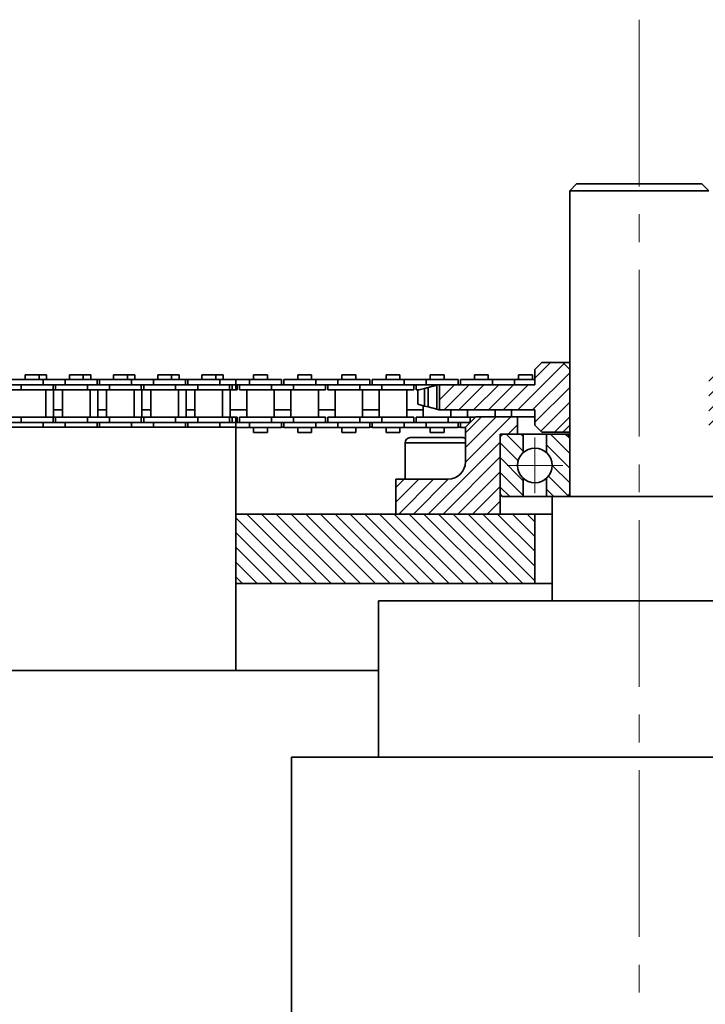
# Model space of a CAD drawing. Header units: millimetres. Extents: x -14862 to 14862, y -10512 to 10512.
# Tile 37 of 199: x -6292 to -6095, y -342 to -59. Entities that reach past the tile are written whole.
import ezdxf

# ---------------------------------------------------------------- set-up
doc = ezdxf.new("R2010")
doc.units = ezdxf.units.MM
doc.header["$LTSCALE"] = 4
doc.linetypes.add('点画线', pattern=[18, 12, -2, 2, -2])
for name, color, linetype, lineweight in [('中心线层', 1, '点画线', 18), ('几何体', 7, 'Continuous', 35), ('剖面线层', 4, 'Continuous', 18)]:
    doc.layers.add(name, color=color, linetype=linetype, lineweight=lineweight)
pattern_1 = [(135, (0, 0), (-2.121320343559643, -2.121320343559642), [])]
pattern_2 = [(45, (0, 0), (-2.121320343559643, 2.121320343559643), [])]

msp = doc.modelspace()

# ---------------------------------------------------------------- hatches: boundary and pattern name
at = {"layer": '剖面线层'}
h = msp.add_hatch(dxfattribs=at)
h.set_pattern_fill('无图案', color=256, style=0, pattern_type=0)
h.set_pattern_definition(pattern_2)
h.paths.add_polyline_path([(-6171.313091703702, -170.8801798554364), (-6171.313091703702, -163.6665873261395), (-6165.972515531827, -163.6665873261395), (-6165.272518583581, -163.6665873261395), (-6156.098171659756, -163.6665873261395), (-6149.747654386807, -163.6665873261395), (-6143.859669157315, -163.6665873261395), (-6143.859669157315, -162.1666960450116), (-6143.859669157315, -159.2734865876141), (-6141.858860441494, -157.2733931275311), (-6135.859295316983, -157.2733931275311), (-6133.859440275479, -159.2734865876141), (-6133.859440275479, -175.2732805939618), (-6135.859295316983, -177.2733740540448), (-6141.858860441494, -177.2733740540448), (-6143.859669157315, -175.2732805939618), (-6143.859669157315, -172.8802733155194), (-6143.859669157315, -170.8801798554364), (-6150.547787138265, -170.8801798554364), (-6155.298038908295, -170.8801798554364), (-6163.247868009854, -170.8801798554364), (-6167.998119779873, -170.8801798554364)], flags=0)
h.paths.add_polyline_path([(-6093.859478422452, -175.2732805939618), (-6093.859478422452, -159.2734865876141), (-6091.859623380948, -157.2733931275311), (-6085.859104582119, -157.2733931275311), (-6083.859249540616, -159.2734865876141), (-6083.859249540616, -160.7914976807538), (-6083.859249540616, -162.1666960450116), (-6083.859249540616, -163.6665873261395), (-6079.897686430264, -163.6665873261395), (-6073.548122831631, -163.6665873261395), (-6064.372822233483, -163.6665873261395), (-6063.672825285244, -163.6665873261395), (-6056.405826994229, -163.6665873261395), (-6056.405826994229, -170.8801798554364), (-6061.64817471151, -170.8801798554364), (-6066.397472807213, -170.8801798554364), (-6074.34730190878, -170.8801798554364), (-6079.097553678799, -170.8801798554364), (-6083.859249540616, -170.8801798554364), (-6083.859249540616, -172.8802733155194), (-6083.859249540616, -175.2732805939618), (-6085.859104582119, -177.2733740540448), (-6091.859623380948, -177.2733740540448)], flags=0)
h = msp.add_hatch(dxfattribs=at)
h.set_pattern_fill('无图案', color=256, style=0, pattern_type=0)
h.set_pattern_definition(pattern_2)
edge = h.paths.add_edge_path(flags=0)
edge.add_line((-6183.859631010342, -200.8801512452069), (-6183.859631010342, -190.8801607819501))
edge.add_line((-6183.859631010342, -190.8801607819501), (-6181.196018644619, -190.8801607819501))
edge.add_line((-6181.196018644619, -190.8801607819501), (-6168.859287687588, -190.8801607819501))
edge.add_arc((-6168.859648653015, -185.8796853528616), 5.000475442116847, 270.0041359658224, 359.9931319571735)
edge.add_line((-6163.859173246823, -185.8802847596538), (-6163.85917324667, -180.3802065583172))
edge.add_line((-6163.85917324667, -180.3802065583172), (-6163.85917324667, -179.134946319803))
edge.add_line((-6163.85917324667, -179.134946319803), (-6163.85917324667, -176.0166697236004))
edge.add_line((-6163.85917324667, -176.0166697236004), (-6163.85917324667, -175.8802942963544))
edge.add_line((-6163.85917324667, -175.8802942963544), (-6162.495310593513, -174.5165400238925))
edge.add_line((-6162.495310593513, -174.5165400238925), (-6162.447559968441, -174.4687931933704))
edge.add_line((-6162.447559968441, -174.4687931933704), (-6160.995300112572, -173.0166487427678))
edge.add_line((-6160.995300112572, -173.0166487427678), (-6160.858913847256, -172.8802733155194))
edge.add_line((-6160.858913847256, -172.8802733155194), (-6155.298038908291, -172.8802733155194))
edge.add_line((-6155.298038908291, -172.8802733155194), (-6150.547787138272, -172.8802733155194))
edge.add_line((-6150.547787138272, -172.8802733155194), (-6148.858829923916, -172.8802733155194))
edge.add_line((-6148.858829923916, -172.8802733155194), (-6148.858829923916, -177.8801493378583))
edge.add_line((-6148.858829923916, -177.8801493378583), (-6152.759357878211, -177.8801493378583))
edge.add_line((-6152.759357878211, -177.8801493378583), (-6153.858944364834, -177.8801493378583))
edge.add_line((-6153.858944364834, -177.8801493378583), (-6153.858944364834, -178.924599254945))
edge.add_arc((-6152.761527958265, -178.9788639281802), 1.098757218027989, 177.1691634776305, 180.0672229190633)
edge.add_arc((-6152.76002796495, -178.9790661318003), 1.098916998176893, 89.96506274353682, 180.0597782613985)
edge.add_arc((-6152.761571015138, -178.9788632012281), 1.098714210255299, 89.95447110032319, 177.1690904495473)
edge.add_line((-6153.858944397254, -178.9245992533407), (-6153.858944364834, -178.9802126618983))
edge.add_line((-6153.858944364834, -178.9802126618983), (-6153.858944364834, -194.7802118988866))
edge.add_line((-6153.858944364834, -194.7802118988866), (-6153.858944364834, -200.8801512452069))
edge.add_line((-6153.858944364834, -200.8801512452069), (-6183.859631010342, -200.8801512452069))
edge = h.paths.add_edge_path(flags=0)
edge.add_line((-6073.85902065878, -194.7802118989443), (-6073.85902065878, -178.9802126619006))
edge.add_line((-6073.85902065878, -178.9802126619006), (-6073.85902065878, -177.8801493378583))
edge.add_line((-6073.85902065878, -177.8801493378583), (-6074.959560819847, -177.8801493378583))
edge.add_line((-6074.959560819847, -177.8801493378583), (-6078.859135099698, -177.8801493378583))
edge.add_line((-6078.859135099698, -177.8801493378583), (-6078.859135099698, -172.8802733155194))
edge.add_line((-6078.859135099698, -172.8802733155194), (-6074.34730190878, -172.8802733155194))
edge.add_line((-6074.34730190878, -172.8802733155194), (-6066.859051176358, -172.8802733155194))
edge.add_line((-6066.859051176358, -172.8802733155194), (-6066.722692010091, -173.0166649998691))
edge.add_line((-6066.722692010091, -173.0166649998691), (-6065.222860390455, -174.5168542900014))
edge.add_line((-6065.222860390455, -174.5168542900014), (-6064.372999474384, -175.366917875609))
edge.add_line((-6064.372999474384, -175.366917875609), (-6063.85974545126, -175.8802942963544))
edge.add_line((-6063.85974545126, -175.8802942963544), (-6063.85974545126, -179.1349463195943))
edge.add_line((-6063.85974545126, -179.1349463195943), (-6063.85974545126, -180.3802065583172))
edge.add_line((-6063.85974545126, -180.3802065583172), (-6063.85974545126, -185.8802847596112))
edge.add_arc((-6058.859270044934, -185.8796853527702), 5.000475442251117, 180.0068680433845, 269.9958640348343)
edge.add_line((-6058.859631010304, -190.8801607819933), (-6046.522900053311, -190.8801607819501))
edge.add_line((-6046.522900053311, -190.8801607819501), (-6043.859287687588, -190.8801607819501))
edge.add_line((-6043.859287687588, -190.8801607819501), (-6043.859287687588, -200.8801512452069))
edge.add_line((-6043.859287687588, -200.8801512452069), (-6073.85902065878, -200.8801512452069))
edge.add_line((-6073.85902065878, -200.8801512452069), (-6073.85902065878, -194.7802118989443))
h = msp.add_hatch(dxfattribs=at)
h.set_pattern_fill('无图案', color=256, style=0, pattern_type=0)
h.set_pattern_definition(pattern_1)
edge = h.paths.add_edge_path(flags=0)
edge.add_line((-6153.860284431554, -194.7801522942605), (-6153.860284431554, -178.9801530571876))
edge.add_line((-6153.860284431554, -178.9801530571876), (-6153.860284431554, -177.8801493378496))
edge.add_line((-6153.860284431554, -177.8801493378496), (-6152.760697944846, -177.8801493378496))
edge.add_arc((-6152.761571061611, -178.9788631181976), 1.098714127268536, 89.95446867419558, 180.0672677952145)
edge.add_line((-6153.860284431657, -178.9801530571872), (-6153.860284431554, -177.8801493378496))
edge.add_line((-6153.860284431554, -177.8801493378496), (-6152.760697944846, -177.8801493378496))
edge.add_line((-6152.760697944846, -177.8801493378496), (-6147.194100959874, -177.8801493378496))
edge.add_line((-6147.194100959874, -177.8801493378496), (-6147.194100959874, -183.1665916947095))
edge.add_arc((-6143.860672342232, -186.8801824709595), 4.990240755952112, 131.9120853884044, 180.0000000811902)
edge.add_arc((-6143.860672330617, -186.8801824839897), 4.99024076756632, 179.9999999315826, 228.0879151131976)
edge.add_line((-6147.194100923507, -190.5937732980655), (-6147.194100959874, -195.8801560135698))
edge.add_line((-6147.194100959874, -195.8801560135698), (-6148.860169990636, -195.8801560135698))
edge.add_line((-6148.860169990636, -195.8801560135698), (-6152.760697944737, -195.8801560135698))
edge.add_arc((-6152.761672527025, -194.7815436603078), 1.098612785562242, 179.9274362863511, 270.0508272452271)
h = msp.add_hatch(dxfattribs=at)
h.set_pattern_fill('无图案', color=256, style=0, pattern_type=0)
h.set_pattern_definition(pattern_1)
edge = h.paths.add_edge_path(flags=0)
edge.add_line((-6133.86106018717, -194.7801522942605), (-6133.86106018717, -178.9801530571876))
edge.add_line((-6133.86106018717, -178.9801530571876), (-6133.86106018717, -177.8801493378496))
edge.add_line((-6133.86106018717, -177.8801493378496), (-6134.960646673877, -177.8801493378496))
edge.add_arc((-6134.959773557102, -178.9788631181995), 1.098714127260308, 359.932732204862, 450.0455313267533)
edge.add_line((-6133.86106018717, -178.9801530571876), (-6133.86106018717, -177.8801493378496))
edge.add_line((-6133.86106018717, -177.8801493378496), (-6134.960646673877, -177.8801493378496))
edge.add_line((-6134.960646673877, -177.8801493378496), (-6140.527243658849, -177.8801493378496))
edge.add_line((-6140.527243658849, -177.8801493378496), (-6140.527243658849, -183.1665916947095))
edge.add_arc((-6143.860672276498, -186.8801824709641), 4.990240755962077, 359.9999999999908, 408.0879146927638)
edge.add_arc((-6143.860672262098, -186.8801825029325), 4.990240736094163, 311.9120849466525, 359.9999999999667)
edge.add_line((-6140.527243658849, -190.5937732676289), (-6140.527243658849, -195.8801560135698))
edge.add_line((-6140.527243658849, -195.8801560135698), (-6138.861174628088, -195.8801560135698))
edge.add_line((-6138.861174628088, -195.8801560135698), (-6134.960646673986, -195.8801560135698))
edge.add_arc((-6134.959672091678, -194.7815436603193), 1.098612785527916, 269.9491727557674, 360.0725637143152)
h = msp.add_hatch(dxfattribs=at)
h.set_pattern_fill('无图案', color=256, style=0, pattern_type=0)
h.set_pattern_definition(pattern_1)
h.paths.add_polyline_path([(-6229.873463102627, -220.8802513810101), (-6229.873463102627, -200.8801512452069), (-6183.859631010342, -200.8801512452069), (-6153.858944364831, -200.8801512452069), (-6143.859669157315, -200.8801512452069), (-6143.859669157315, -220.8802513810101)], flags=0)
h.paths.add_polyline_path([(-6083.859249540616, -220.8802513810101), (-6083.859249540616, -200.8801512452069), (-6073.859020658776, -200.8801512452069), (-6043.859287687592, -200.8801512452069), (-5893.859669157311, -200.8801512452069), (-5863.858982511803, -200.8801512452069), (-5853.859707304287, -200.8801512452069), (-5853.859707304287, -220.8802513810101)], flags=0)
h.paths.add_polyline_path([(-5793.859287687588, -220.8802513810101), (-5793.859287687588, -200.8801512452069), (-5783.859058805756, -200.8801512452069), (-5753.859325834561, -200.8801512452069), (-5603.859707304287, -200.8801512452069), (-5573.859020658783, -200.8801512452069), (-5563.85974545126, -200.8801512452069), (-5563.85974545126, -220.8802513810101)], flags=0)
h.paths.add_polyline_path([(-5503.859325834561, -220.8802513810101), (-5503.859325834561, -200.8801512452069), (-5493.859096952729, -200.8801512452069), (-5463.859363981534, -200.8801512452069), (-5313.85974545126, -200.8801512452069), (-5283.859058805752, -200.8801512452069), (-5273.858829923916, -200.8801512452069), (-5273.858829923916, -220.8802513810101)], flags=0)
h.paths.add_polyline_path([(-5213.859363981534, -220.8802513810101), (-5213.859363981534, -200.8801512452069), (-5203.859135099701, -200.8801512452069), (-5173.859402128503, -200.8801512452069), (-5023.858829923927, -200.8801512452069), (-4993.859096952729, -200.8801512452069), (-4983.858868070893, -200.8801512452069), (-4983.858868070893, -220.8802513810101)], flags=0)
h.paths.add_polyline_path([(-4923.85940212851, -220.8802513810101), (-4923.85940212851, -200.8801512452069), (-4913.859173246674, -200.8801512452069), (-4883.859440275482, -200.8801512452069), (-4788.57879299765, -200.8801512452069), (-4788.57879299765, -220.8802513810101)], flags=0)

# ---------------------------------------------------------------- linework, layer by layer
at = {"layer": '中心线层'}
for p, q in [((-6113.859249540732, -58.60283655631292), (-6113.859249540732, -2808.180516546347)), ((-6143.860672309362, -194.8704232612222), (-6143.860672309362, -178.889941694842)), ((-6151.850913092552, -186.8801824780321), (-6135.870431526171, -186.8801824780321))]:
    msp.add_line(p, q, dxfattribs=at)
at = {"layer": '几何体'}
for p, q in [((-6131.859585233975, -105.8801226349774), (-6133.859440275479, -107.8802160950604)), ((-6131.859585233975, -105.8801226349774), (-6119.697376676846, -105.8801226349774)), ((-6119.697376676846, -105.8801226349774), (-6095.859333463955, -105.8801226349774)), ((-6093.859478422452, -107.8802160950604), (-6095.859333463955, -105.8801226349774)), ((-6133.859440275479, -107.8802160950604), (-6133.859440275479, -195.880275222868)), ((-6120.346828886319, -107.8802160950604), (-6133.859440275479, -107.8802160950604)), ((-6093.859478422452, -107.8802160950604), (-6120.346828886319, -107.8802160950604)), ((-6143.859669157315, -159.2734865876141), (-6141.858860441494, -157.2733931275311)), ((-6141.858860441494, -157.2733931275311), (-6135.859295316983, -157.2733931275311)), ((-6135.859295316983, -157.2733931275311), (-6133.859440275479, -159.2734865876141)), ((-6135.859295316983, -157.2733931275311), (-6133.859440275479, -157.2733931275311)), ((-6290.425106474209, -160.7914976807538), (-6290.425106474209, -162.1666960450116)), ((-6288.44527859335, -160.7914976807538), (-6290.425106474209, -160.7914976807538)), ((-6286.464497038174, -160.7914976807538), (-6288.44527859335, -160.7914976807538)), ((-6286.464497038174, -162.1666960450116), (-6286.464497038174, -160.7914976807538)), ((-6284.292980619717, -160.7914976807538), (-6286.464497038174, -160.7914976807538)), ((-6284.292980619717, -162.1666960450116), (-6284.292980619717, -160.7914976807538)), ((-6277.725025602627, -160.7914976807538), (-6277.725025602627, -162.1666960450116)), ((-6275.745197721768, -160.7914976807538), (-6277.725025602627, -160.7914976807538)), ((-6273.765369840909, -160.7914976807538), (-6275.745197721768, -160.7914976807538)), ((-6273.765369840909, -162.1666960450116), (-6273.765369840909, -160.7914976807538)), ((-6271.592899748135, -160.7914976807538), (-6273.765369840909, -160.7914976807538)), ((-6271.592899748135, -162.1666960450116), (-6271.592899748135, -160.7914976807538)), ((-6265.024944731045, -160.7914976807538), (-6265.024944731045, -162.1666960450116)), ((-6263.045116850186, -160.7914976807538), (-6265.024944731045, -160.7914976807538)), ((-6261.065288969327, -160.7914976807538), (-6263.045116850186, -160.7914976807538)), ((-6261.065288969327, -162.1666960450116), (-6261.065288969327, -160.7914976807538)), ((-6258.892818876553, -160.7914976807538), (-6261.065288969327, -160.7914976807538)), ((-6258.892818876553, -162.1666960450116), (-6258.892818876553, -160.7914976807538)), ((-6252.324863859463, -160.7914976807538), (-6252.324863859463, -162.1666960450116)), ((-6250.345035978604, -160.7914976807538), (-6252.324863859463, -160.7914976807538)), ((-6248.365208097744, -160.7914976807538), (-6250.345035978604, -160.7914976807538)), ((-6248.365208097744, -162.1666960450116), (-6248.365208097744, -160.7914976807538)), ((-6246.192738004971, -160.7914976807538), (-6248.365208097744, -160.7914976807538)), ((-6246.192738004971, -162.1666960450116), (-6246.192738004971, -160.7914976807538)), ((-6239.624782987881, -160.7914976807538), (-6239.624782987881, -162.1666960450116)), ((-6237.644955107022, -160.7914976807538), (-6239.624782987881, -160.7914976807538)), ((-6235.665127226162, -160.7914976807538), (-6237.644955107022, -160.7914976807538)), ((-6235.665127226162, -162.1666960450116), (-6235.665127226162, -160.7914976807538)), ((-6233.492657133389, -160.7914976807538), (-6235.665127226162, -160.7914976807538)), ((-6233.492657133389, -162.1666960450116), (-6233.492657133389, -160.7914976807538)), ((-6224.753185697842, -160.7914976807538), (-6224.753185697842, -162.1666960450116)), ((-6220.792576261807, -160.7914976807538), (-6224.753185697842, -160.7914976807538)), ((-6220.792576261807, -162.1666960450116), (-6220.792576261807, -160.7914976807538)), ((-6212.05310482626, -160.7914976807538), (-6212.05310482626, -162.1666960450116)), ((-6208.092495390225, -160.7914976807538), (-6212.05310482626, -160.7914976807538)), ((-6208.092495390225, -162.1666960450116), (-6208.092495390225, -160.7914976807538)), ((-6199.353023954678, -160.7914976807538), (-6199.353023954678, -162.1666960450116)), ((-6195.392414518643, -160.7914976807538), (-6199.353023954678, -160.7914976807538)), ((-6195.392414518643, -162.1666960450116), (-6195.392414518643, -160.7914976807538)), ((-6186.652943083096, -160.7914976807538), (-6186.652943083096, -162.1666960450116)), ((-6182.692333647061, -160.7914976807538), (-6186.652943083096, -160.7914976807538)), ((-6182.692333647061, -162.1666960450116), (-6182.692333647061, -160.7914976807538)), ((-6173.952862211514, -160.7914976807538), (-6173.952862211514, -162.1666960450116)), ((-6169.993206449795, -160.7914976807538), (-6173.952862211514, -160.7914976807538)), ((-6169.993206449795, -162.1666960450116), (-6169.993206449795, -160.7914976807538)), ((-6161.252781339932, -160.7914976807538), (-6161.252781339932, -162.1666960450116)), ((-6157.293125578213, -160.7914976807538), (-6161.252781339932, -160.7914976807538)), ((-6157.293125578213, -162.1666960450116), (-6157.293125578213, -160.7914976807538)), ((-6148.55270046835, -160.7914976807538), (-6148.55270046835, -162.1666960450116)), ((-6144.593044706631, -160.7914976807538), (-6148.55270046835, -160.7914976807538)), ((-6144.593044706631, -162.1666960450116), (-6144.593044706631, -160.7914976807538)), ((-6143.859669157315, -159.2734865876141), (-6143.859669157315, -163.6665873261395)), ((-6133.859440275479, -159.2734865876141), (-6133.859440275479, -175.2732805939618)), ((-6291.620060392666, -163.6665873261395), (-6297.969623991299, -163.6665873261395)), ((-6285.269543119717, -162.1666960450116), (-6294.444843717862, -162.1666960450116)), ((-6291.620060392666, -163.6665873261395), (-6291.620060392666, -165.1667170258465)), ((-6285.269543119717, -163.6665873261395), (-6291.620060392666, -163.6665873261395)), ((-6285.269543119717, -163.6665873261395), (-6291.620060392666, -163.6665873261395)), ((-6285.269543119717, -162.1666960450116), (-6285.269543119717, -163.6665873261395)), ((-6278.919979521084, -162.1666960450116), (-6285.269543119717, -162.1666960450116)), ((-6278.919979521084, -163.6665873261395), (-6285.269543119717, -163.6665873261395)), ((-6282.444759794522, -165.1667170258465), (-6282.444759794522, -163.6665873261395)), ((-6281.74476284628, -163.6665873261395), (-6281.74476284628, -165.1667170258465)), ((-6278.919979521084, -162.1666960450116), (-6278.919979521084, -163.6665873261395)), ((-6269.74467892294, -162.1666960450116), (-6278.919979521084, -162.1666960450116)), ((-6272.570415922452, -163.6665873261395), (-6278.919979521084, -163.6665873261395)), ((-6272.570415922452, -163.6665873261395), (-6278.919979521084, -163.6665873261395)), ((-6272.570415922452, -163.6665873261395), (-6272.570415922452, -165.1667170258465)), ((-6266.219898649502, -163.6665873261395), (-6272.570415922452, -163.6665873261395)), ((-6269.74467892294, -163.6665873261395), (-6269.74467892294, -162.1666960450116)), ((-6269.044681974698, -162.1666960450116), (-6269.74467892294, -162.1666960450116)), ((-6269.044681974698, -162.1666960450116), (-6269.044681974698, -163.6665873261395)), ((-6259.870335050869, -162.1666960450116), (-6269.044681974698, -162.1666960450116)), ((-6266.219898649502, -163.6665873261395), (-6266.219898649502, -165.1667170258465)), ((-6259.870335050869, -163.6665873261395), (-6266.219898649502, -163.6665873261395)), ((-6259.870335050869, -163.6665873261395), (-6266.219898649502, -163.6665873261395)), ((-6259.870335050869, -162.1666960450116), (-6259.870335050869, -163.6665873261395)), ((-6253.51981777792, -162.1666960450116), (-6259.870335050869, -162.1666960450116)), ((-6253.51981777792, -163.6665873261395), (-6259.870335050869, -163.6665873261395)), ((-6257.044598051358, -165.1667170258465), (-6257.044598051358, -163.6665873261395)), ((-6256.344601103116, -163.6665873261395), (-6256.344601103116, -165.1667170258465)), ((-6253.51981777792, -162.1666960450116), (-6253.51981777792, -163.6665873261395)), ((-6244.344517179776, -162.1666960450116), (-6253.51981777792, -162.1666960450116)), ((-6247.170254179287, -163.6665873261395), (-6253.51981777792, -163.6665873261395)), ((-6247.170254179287, -163.6665873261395), (-6253.51981777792, -163.6665873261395)), ((-6247.170254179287, -163.6665873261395), (-6247.170254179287, -165.1667170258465)), ((-6240.819736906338, -163.6665873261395), (-6247.170254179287, -163.6665873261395)), ((-6244.344517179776, -163.6665873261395), (-6244.344517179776, -162.1666960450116)), ((-6243.644520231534, -162.1666960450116), (-6244.344517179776, -162.1666960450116)), ((-6243.644520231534, -162.1666960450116), (-6243.644520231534, -163.6665873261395)), ((-6234.470173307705, -162.1666960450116), (-6243.644520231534, -162.1666960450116)), ((-6234.470173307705, -163.6665873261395), (-6240.819736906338, -163.6665873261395)), ((-6240.819736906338, -163.6665873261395), (-6240.819736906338, -165.1667170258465)), ((-6234.470173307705, -163.6665873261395), (-6240.819736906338, -163.6665873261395)), ((-6234.470173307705, -162.1666960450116), (-6234.470173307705, -163.6665873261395)), ((-6229.873463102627, -162.1666960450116), (-6234.470173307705, -162.1666960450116)), ((-6229.873463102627, -163.6665873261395), (-6234.470173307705, -163.6665873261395)), ((-6231.64538998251, -165.1667170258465), (-6231.64538998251, -163.6665873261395)), ((-6230.945393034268, -163.6665873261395), (-6230.945393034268, -165.1667170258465)), ((-6229.873463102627, -162.1666960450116), (-6229.873463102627, -163.6665873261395)), ((-6225.948139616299, -162.1666960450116), (-6229.873463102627, -162.1666960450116)), ((-6229.873463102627, -163.6665873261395), (-6229.873463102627, -165.1667170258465)), ((-6225.948139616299, -163.6665873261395), (-6229.873463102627, -163.6665873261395)), ((-6229.472919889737, -165.1667170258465), (-6229.472919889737, -163.6665873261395)), ((-6228.772922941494, -163.6665873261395), (-6228.772922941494, -165.1667170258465)), ((-6225.948139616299, -162.1666960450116), (-6225.948139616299, -163.6665873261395)), ((-6216.772839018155, -162.1666960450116), (-6225.948139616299, -162.1666960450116)), ((-6219.59762234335, -163.6665873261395), (-6225.948139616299, -163.6665873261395)), ((-6219.59762234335, -163.6665873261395), (-6225.948139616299, -163.6665873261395)), ((-6219.59762234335, -163.6665873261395), (-6219.59762234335, -165.1667170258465)), ((-6213.248058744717, -163.6665873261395), (-6219.59762234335, -163.6665873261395)), ((-6216.772839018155, -163.6665873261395), (-6216.772839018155, -162.1666960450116)), ((-6216.072842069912, -162.1666960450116), (-6216.072842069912, -163.6665873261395)), ((-6206.897541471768, -162.1666960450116), (-6216.072842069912, -162.1666960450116)), ((-6213.248058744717, -163.6665873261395), (-6213.248058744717, -165.1667170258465)), ((-6206.897541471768, -163.6665873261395), (-6213.248058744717, -163.6665873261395)), ((-6206.897541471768, -163.6665873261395), (-6213.248058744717, -163.6665873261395)), ((-6206.897541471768, -162.1666960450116), (-6206.897541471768, -163.6665873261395)), ((-6200.547977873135, -162.1666960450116), (-6206.897541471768, -162.1666960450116)), ((-6200.547977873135, -163.6665873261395), (-6206.897541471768, -163.6665873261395)), ((-6204.072758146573, -165.1667170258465), (-6204.072758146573, -163.6665873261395)), ((-6203.37276119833, -163.6665873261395), (-6203.37276119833, -165.1667170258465)), ((-6200.547977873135, -162.1666960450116), (-6200.547977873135, -163.6665873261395)), ((-6191.372677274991, -162.1666960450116), (-6200.547977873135, -162.1666960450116)), ((-6194.197460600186, -163.6665873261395), (-6200.547977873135, -163.6665873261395)), ((-6194.197460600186, -163.6665873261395), (-6200.547977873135, -163.6665873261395)), ((-6194.197460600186, -163.6665873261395), (-6194.197460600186, -165.1667170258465)), ((-6187.847897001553, -163.6665873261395), (-6194.197460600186, -163.6665873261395)), ((-6191.372677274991, -163.6665873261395), (-6191.372677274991, -162.1666960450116)), ((-6190.672680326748, -162.1666960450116), (-6190.672680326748, -163.6665873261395)), ((-6181.497379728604, -162.1666960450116), (-6190.672680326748, -162.1666960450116)), ((-6187.847897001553, -163.6665873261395), (-6187.847897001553, -165.1667170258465)), ((-6181.497379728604, -163.6665873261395), (-6187.847897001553, -163.6665873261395)), ((-6181.497379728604, -163.6665873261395), (-6187.847897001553, -163.6665873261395)), ((-6181.497379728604, -162.1666960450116), (-6181.497379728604, -163.6665873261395)), ((-6175.147816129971, -162.1666960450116), (-6181.497379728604, -162.1666960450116)), ((-6175.147816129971, -163.6665873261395), (-6181.497379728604, -163.6665873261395)), ((-6178.672596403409, -165.1667170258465), (-6178.672596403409, -163.6665873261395)), ((-6177.972599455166, -163.6665873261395), (-6177.972599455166, -165.1667170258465)), ((-6175.147816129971, -162.1666960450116), (-6175.147816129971, -163.6665873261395)), ((-6165.972515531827, -162.1666960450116), (-6175.147816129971, -162.1666960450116)), ((-6171.536251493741, -163.6665873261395), (-6175.147816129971, -163.6665873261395)), ((-6171.537205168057, -163.6665873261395), (-6175.147816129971, -163.6665873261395)), ((-6172.105595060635, -163.8210825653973), (-6174.596592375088, -164.4788794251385)), ((-6171.535297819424, -163.6665873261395), (-6172.105595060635, -163.8210825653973)), ((-6172.105595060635, -163.8210825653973), (-6172.105595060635, -170.7256846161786)), ((-6171.313091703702, -163.6665873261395), (-6171.535297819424, -163.6665873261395)), ((-6171.313091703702, -170.8801798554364), (-6171.313091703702, -163.6665873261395)), ((-6143.859669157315, -163.6665873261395), (-6171.313091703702, -163.6665873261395)), ((-6165.972515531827, -163.6665873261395), (-6165.972515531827, -162.1666960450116)), ((-6165.272518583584, -162.1666960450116), (-6165.272518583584, -163.6665873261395)), ((-6156.098171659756, -162.1666960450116), (-6165.272518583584, -162.1666960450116)), ((-6156.098171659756, -162.1666960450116), (-6156.098171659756, -163.6665873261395)), ((-6149.747654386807, -162.1666960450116), (-6156.098171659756, -162.1666960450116)), ((-6149.747654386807, -162.1666960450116), (-6149.747654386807, -163.6665873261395)), ((-6143.859669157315, -162.1666960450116), (-6149.747654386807, -162.1666960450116)), ((-6291.620060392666, -165.1667170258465), (-6297.969623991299, -165.1667170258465)), ((-6282.444759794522, -165.1667170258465), (-6291.620060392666, -165.1667170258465)), ((-6284.470364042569, -173.0166487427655), (-6284.470364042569, -165.1667170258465)), ((-6281.74476284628, -165.1667170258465), (-6282.444759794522, -165.1667170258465)), ((-6282.297893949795, -173.0166487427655), (-6282.297893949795, -165.1667170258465)), ((-6272.570415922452, -165.1667170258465), (-6281.74476284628, -165.1667170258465)), ((-6279.720112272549, -165.1667170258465), (-6279.720112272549, -173.0166487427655)), ((-6266.219898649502, -165.1667170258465), (-6272.570415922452, -165.1667170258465)), ((-6271.770283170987, -173.0166487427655), (-6271.770283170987, -165.1667170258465)), ((-6269.597813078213, -173.0166487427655), (-6269.597813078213, -165.1667170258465)), ((-6267.020031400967, -165.1667170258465), (-6267.020031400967, -173.0166487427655)), ((-6257.044598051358, -165.1667170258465), (-6266.219898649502, -165.1667170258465)), ((-6259.070202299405, -173.0166487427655), (-6259.070202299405, -165.1667170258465)), ((-6256.344601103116, -165.1667170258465), (-6257.044598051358, -165.1667170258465)), ((-6256.897732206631, -173.0166487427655), (-6256.897732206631, -165.1667170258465)), ((-6247.170254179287, -165.1667170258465), (-6256.344601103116, -165.1667170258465)), ((-6254.319950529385, -165.1667170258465), (-6254.319950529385, -173.0166487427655)), ((-6240.819736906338, -165.1667170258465), (-6247.170254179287, -165.1667170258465)), ((-6246.370121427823, -173.0166487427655), (-6246.370121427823, -165.1667170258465)), ((-6244.197651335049, -173.0166487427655), (-6244.197651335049, -165.1667170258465)), ((-6241.619869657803, -165.1667170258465), (-6241.619869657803, -173.0166487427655)), ((-6231.64538998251, -165.1667170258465), (-6240.819736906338, -165.1667170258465)), ((-6233.670040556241, -173.0166487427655), (-6233.670040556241, -165.1667170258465)), ((-6230.945393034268, -165.1667170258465), (-6231.64538998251, -165.1667170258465)), ((-6231.497570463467, -173.0166487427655), (-6231.497570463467, -165.1667170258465)), ((-6229.873463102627, -165.1667170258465), (-6230.945393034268, -165.1667170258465)), ((-6229.472919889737, -165.1667170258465), (-6229.873463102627, -165.1667170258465)), ((-6219.59762234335, -165.1667170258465), (-6228.772922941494, -165.1667170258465)), ((-6226.747318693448, -165.1667170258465), (-6226.747318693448, -173.0166487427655)), ((-6213.248058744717, -165.1667170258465), (-6219.59762234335, -165.1667170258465)), ((-6218.797489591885, -173.0166487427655), (-6218.797489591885, -165.1667170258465)), ((-6214.048191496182, -165.1667170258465), (-6214.048191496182, -173.0166487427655)), ((-6204.072758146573, -165.1667170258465), (-6213.248058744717, -165.1667170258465)), ((-6206.097408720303, -173.0166487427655), (-6206.097408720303, -165.1667170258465)), ((-6194.197460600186, -165.1667170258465), (-6203.37276119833, -165.1667170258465)), ((-6201.3481106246, -165.1667170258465), (-6201.3481106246, -173.0166487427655)), ((-6187.847897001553, -165.1667170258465), (-6194.197460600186, -165.1667170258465)), ((-6193.397327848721, -173.0166487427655), (-6193.397327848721, -165.1667170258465)), ((-6188.648029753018, -165.1667170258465), (-6188.648029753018, -173.0166487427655)), ((-6178.672596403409, -165.1667170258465), (-6187.847897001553, -165.1667170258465)), ((-6180.698200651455, -173.0166487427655), (-6180.698200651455, -165.1667170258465)), ((-6177.210613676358, -165.1667170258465), (-6177.972599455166, -165.1667170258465)), ((-6175.609394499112, -164.7416166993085), (-6177.519604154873, -165.2542166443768)), ((-6177.519604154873, -165.2542166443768), (-6177.519604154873, -169.2927889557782)), ((-6174.596592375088, -164.4788794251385), (-6175.609394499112, -164.7416166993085)), ((-6175.609394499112, -164.7416166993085), (-6175.609394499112, -169.8051504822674)), ((-6174.596592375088, -164.4788794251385), (-6174.596592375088, -170.0678877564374)), ((-6177.519604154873, -169.2927889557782), (-6175.609394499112, -169.8051504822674)), ((-6175.947948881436, -169.7145514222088), (-6175.947948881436, -173.0166487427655)), ((-6175.609394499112, -169.8051504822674), (-6174.596592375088, -170.0678877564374)), ((-6282.297893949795, -170.8801798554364), (-6279.720112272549, -170.8801798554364)), ((-6269.597813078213, -170.8801798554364), (-6267.020031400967, -170.8801798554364)), ((-6256.897732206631, -170.8801798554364), (-6254.319950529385, -170.8801798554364)), ((-6244.197651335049, -170.8801798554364), (-6241.619869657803, -170.8801798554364)), ((-6231.497570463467, -170.8801798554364), (-6226.747318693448, -170.8801798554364)), ((-6218.797489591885, -170.8801798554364), (-6214.048191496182, -170.8801798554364)), ((-6206.097408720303, -170.8801798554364), (-6201.3481106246, -170.8801798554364)), ((-6193.397327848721, -170.8801798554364), (-6188.648029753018, -170.8801798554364)), ((-6180.698200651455, -170.8801798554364), (-6175.947948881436, -170.8801798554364)), ((-6174.596592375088, -170.0678877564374), (-6172.105595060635, -170.7256846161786)), ((-6171.535297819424, -170.8801798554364), (-6171.313091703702, -170.8801798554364)), ((-6171.313091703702, -170.8801798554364), (-6143.859669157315, -170.8801798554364)), ((-6167.998119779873, -173.0166487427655), (-6167.998119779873, -170.8801798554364)), ((-6163.247868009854, -170.8801798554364), (-6163.247868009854, -173.0166487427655)), ((-6155.298038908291, -172.8802733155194), (-6155.298038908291, -170.8801798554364)), ((-6150.547787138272, -170.8801798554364), (-6150.547787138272, -172.8802733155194)), ((-6143.859669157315, -170.8801798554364), (-6143.859669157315, -175.2732805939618)), ((-6291.620060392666, -173.0166487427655), (-6297.969623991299, -173.0166487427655)), ((-6291.620060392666, -174.5165400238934), (-6297.969623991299, -174.5165400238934)), ((-6291.620060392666, -174.5165400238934), (-6291.620060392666, -173.0166487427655)), ((-6282.444759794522, -173.0166487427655), (-6291.620060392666, -173.0166487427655)), ((-6285.269543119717, -174.5165400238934), (-6291.620060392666, -174.5165400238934)), ((-6285.269543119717, -174.5165400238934), (-6291.620060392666, -174.5165400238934)), ((-6278.919979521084, -174.5165400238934), (-6285.269543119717, -174.5165400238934)), ((-6285.269543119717, -175.8802942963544), (-6285.269543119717, -174.5165400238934)), ((-6282.444759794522, -174.5165400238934), (-6282.444759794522, -173.0166487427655)), ((-6281.74476284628, -173.0166487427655), (-6282.444759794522, -173.0166487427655)), ((-6281.74476284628, -173.0166487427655), (-6281.74476284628, -174.5165400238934)), ((-6272.570415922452, -173.0166487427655), (-6281.74476284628, -173.0166487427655)), ((-6272.570415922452, -174.5165400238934), (-6278.919979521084, -174.5165400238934)), ((-6272.570415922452, -174.5165400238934), (-6278.919979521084, -174.5165400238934)), ((-6278.919979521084, -175.8802942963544), (-6278.919979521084, -174.5165400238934)), ((-6272.570415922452, -174.5165400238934), (-6272.570415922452, -173.0166487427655)), ((-6266.219898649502, -173.0166487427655), (-6272.570415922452, -173.0166487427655)), ((-6266.219898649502, -174.5165400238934), (-6272.570415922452, -174.5165400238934)), ((-6269.74467892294, -175.8802942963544), (-6269.74467892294, -174.5165400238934)), ((-6269.044681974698, -174.5165400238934), (-6269.044681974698, -175.8802942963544)), ((-6266.219898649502, -174.5165400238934), (-6266.219898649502, -173.0166487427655)), ((-6257.044598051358, -173.0166487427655), (-6266.219898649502, -173.0166487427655)), ((-6259.870335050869, -174.5165400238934), (-6266.219898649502, -174.5165400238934)), ((-6259.870335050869, -174.5165400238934), (-6266.219898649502, -174.5165400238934)), ((-6253.51981777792, -174.5165400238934), (-6259.870335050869, -174.5165400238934)), ((-6259.870335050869, -175.8802942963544), (-6259.870335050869, -174.5165400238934)), ((-6257.044598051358, -174.5165400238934), (-6257.044598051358, -173.0166487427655)), ((-6256.344601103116, -173.0166487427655), (-6257.044598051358, -173.0166487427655)), ((-6256.344601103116, -173.0166487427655), (-6256.344601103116, -174.5165400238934)), ((-6247.170254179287, -173.0166487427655), (-6256.344601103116, -173.0166487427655)), ((-6247.170254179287, -174.5165400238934), (-6253.51981777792, -174.5165400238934)), ((-6247.170254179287, -174.5165400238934), (-6253.51981777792, -174.5165400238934)), ((-6253.51981777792, -175.8802942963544), (-6253.51981777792, -174.5165400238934)), ((-6247.170254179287, -174.5165400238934), (-6247.170254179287, -173.0166487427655)), ((-6240.819736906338, -173.0166487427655), (-6247.170254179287, -173.0166487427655)), ((-6240.819736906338, -174.5165400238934), (-6247.170254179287, -174.5165400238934)), ((-6244.344517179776, -175.8802942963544), (-6244.344517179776, -174.5165400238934)), ((-6243.644520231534, -174.5165400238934), (-6243.644520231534, -175.8802942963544)), ((-6240.819736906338, -174.5165400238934), (-6240.819736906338, -173.0166487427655)), ((-6231.64538998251, -173.0166487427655), (-6240.819736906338, -173.0166487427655)), ((-6234.470173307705, -174.5165400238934), (-6240.819736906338, -174.5165400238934)), ((-6234.470173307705, -174.5165400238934), (-6240.819736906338, -174.5165400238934)), ((-6229.873463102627, -174.5165400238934), (-6234.470173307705, -174.5165400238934)), ((-6234.470173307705, -175.8802942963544), (-6234.470173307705, -174.5165400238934)), ((-6231.64538998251, -174.5165400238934), (-6231.64538998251, -173.0166487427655)), ((-6230.945393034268, -173.0166487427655), (-6231.64538998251, -173.0166487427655)), ((-6230.945393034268, -173.0166487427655), (-6230.945393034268, -174.5165400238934)), ((-6229.873463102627, -173.0166487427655), (-6230.945393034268, -173.0166487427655)), ((-6229.873463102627, -174.5165400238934), (-6229.873463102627, -173.0166487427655)), ((-6229.472919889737, -173.0166487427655), (-6229.873463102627, -173.0166487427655)), ((-6229.873463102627, -175.8802942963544), (-6229.873463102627, -174.5165400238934)), ((-6225.948139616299, -174.5165400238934), (-6229.873463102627, -174.5165400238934)), ((-6229.472919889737, -174.5165400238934), (-6229.472919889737, -173.0166487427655)), ((-6228.772922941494, -173.0166487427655), (-6228.772922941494, -174.5165400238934)), ((-6219.59762234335, -173.0166487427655), (-6228.772922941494, -173.0166487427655)), ((-6219.59762234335, -174.5165400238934), (-6225.948139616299, -174.5165400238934)), ((-6225.948139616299, -176.0166697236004), (-6225.948139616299, -174.5165400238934)), ((-6219.59762234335, -174.5165400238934), (-6225.948139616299, -174.5165400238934)), ((-6219.59762234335, -174.5165400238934), (-6219.59762234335, -173.0166487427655)), ((-6213.248058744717, -173.0166487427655), (-6219.59762234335, -173.0166487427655)), ((-6213.248058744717, -174.5165400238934), (-6219.59762234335, -174.5165400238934)), ((-6216.772839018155, -176.0166697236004), (-6216.772839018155, -174.5165400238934)), ((-6216.072842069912, -174.5165400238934), (-6216.072842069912, -176.0166697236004)), ((-6213.248058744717, -174.5165400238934), (-6213.248058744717, -173.0166487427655)), ((-6204.072758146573, -173.0166487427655), (-6213.248058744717, -173.0166487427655)), ((-6206.897541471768, -174.5165400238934), (-6213.248058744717, -174.5165400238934)), ((-6206.897541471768, -174.5165400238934), (-6213.248058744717, -174.5165400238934)), ((-6206.897541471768, -176.0166697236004), (-6206.897541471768, -174.5165400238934)), ((-6200.547977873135, -174.5165400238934), (-6206.897541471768, -174.5165400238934)), ((-6204.072758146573, -174.5165400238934), (-6204.072758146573, -173.0166487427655)), ((-6203.37276119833, -173.0166487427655), (-6203.37276119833, -174.5165400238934)), ((-6194.197460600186, -173.0166487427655), (-6203.37276119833, -173.0166487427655)), ((-6194.197460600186, -174.5165400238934), (-6200.547977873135, -174.5165400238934)), ((-6200.547977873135, -176.0166697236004), (-6200.547977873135, -174.5165400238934)), ((-6194.197460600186, -174.5165400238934), (-6200.547977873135, -174.5165400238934)), ((-6194.197460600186, -174.5165400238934), (-6194.197460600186, -173.0166487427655)), ((-6187.847897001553, -173.0166487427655), (-6194.197460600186, -173.0166487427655)), ((-6187.847897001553, -174.5165400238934), (-6194.197460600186, -174.5165400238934)), ((-6191.372677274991, -176.0166697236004), (-6191.372677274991, -174.5165400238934)), ((-6190.672680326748, -174.5165400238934), (-6190.672680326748, -176.0166697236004)), ((-6187.847897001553, -174.5165400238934), (-6187.847897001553, -173.0166487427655)), ((-6178.672596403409, -173.0166487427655), (-6187.847897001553, -173.0166487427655)), ((-6181.497379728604, -174.5165400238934), (-6187.847897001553, -174.5165400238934)), ((-6181.497379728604, -174.5165400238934), (-6187.847897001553, -174.5165400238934)), ((-6181.497379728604, -176.0166697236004), (-6181.497379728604, -174.5165400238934)), ((-6175.147816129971, -174.5165400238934), (-6181.497379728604, -174.5165400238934)), ((-6178.672596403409, -174.5165400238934), (-6178.672596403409, -173.0166487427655)), ((-6177.972599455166, -173.0166487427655), (-6177.972599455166, -174.5165400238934)), ((-6168.797298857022, -173.0166487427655), (-6177.972599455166, -173.0166487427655)), ((-6168.797298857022, -174.5165400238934), (-6175.147816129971, -174.5165400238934)), ((-6175.147816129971, -176.0166697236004), (-6175.147816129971, -174.5165400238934)), ((-6168.797298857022, -174.5165400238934), (-6175.147816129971, -174.5165400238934)), ((-6168.797298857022, -174.5165400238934), (-6168.797298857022, -173.0166487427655)), ((-6162.447735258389, -173.0166487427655), (-6168.797298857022, -173.0166487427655)), ((-6162.447735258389, -174.5165400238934), (-6168.797298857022, -174.5165400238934)), ((-6165.972515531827, -176.0166697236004), (-6165.972515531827, -174.5165400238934)), ((-6165.272518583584, -174.5165400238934), (-6165.272518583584, -176.0166697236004)), ((-6163.85917324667, -175.8802942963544), (-6160.858913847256, -172.8802733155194)), ((-6160.995289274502, -173.0166487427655), (-6162.447735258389, -173.0166487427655)), ((-6162.447735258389, -174.468617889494), (-6162.447735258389, -173.0166487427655)), ((-6160.858913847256, -172.8802733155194), (-6148.858829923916, -172.8802733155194)), ((-6148.858829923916, -172.8802733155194), (-6148.858829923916, -177.8801493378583)), ((-6143.859669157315, -172.8802733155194), (-6148.858829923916, -172.8802733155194)), ((-6141.858860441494, -177.2733740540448), (-6143.859669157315, -175.2732805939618)), ((-6133.859440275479, -175.2732805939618), (-6135.859295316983, -177.2733740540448)), ((-6229.873463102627, -175.8802942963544), (-6478.859707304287, -175.8802942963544)), ((-6229.873463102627, -175.8802942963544), (-6229.873463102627, -245.8802275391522)), ((-6225.948139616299, -176.0166697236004), (-6229.873463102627, -176.0166697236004)), ((-6216.772839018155, -176.0166697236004), (-6225.948139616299, -176.0166697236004)), ((-6224.753185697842, -176.0166697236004), (-6224.753185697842, -177.3916296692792)), ((-6220.792576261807, -177.3916296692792), (-6224.753185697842, -177.3916296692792)), ((-6220.792576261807, -177.3916296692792), (-6220.792576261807, -176.0166697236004)), ((-6216.072842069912, -175.8802942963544), (-6216.772839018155, -175.8802942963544)), ((-6206.897541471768, -176.0166697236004), (-6216.072842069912, -176.0166697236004)), ((-6212.05310482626, -176.0166697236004), (-6212.05310482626, -177.3916296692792)), ((-6208.092495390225, -177.3916296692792), (-6212.05310482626, -177.3916296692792)), ((-6208.092495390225, -177.3916296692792), (-6208.092495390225, -176.0166697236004)), ((-6200.547977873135, -176.0166697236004), (-6206.897541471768, -176.0166697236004)), ((-6191.372677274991, -176.0166697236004), (-6200.547977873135, -176.0166697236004)), ((-6199.353023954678, -176.0166697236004), (-6199.353023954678, -177.3916296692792)), ((-6195.392414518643, -177.3916296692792), (-6199.353023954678, -177.3916296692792)), ((-6195.392414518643, -177.3916296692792), (-6195.392414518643, -176.0166697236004)), ((-6190.672680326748, -175.8802942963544), (-6191.372677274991, -175.8802942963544)), ((-6181.497379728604, -176.0166697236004), (-6190.672680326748, -176.0166697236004)), ((-6186.652943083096, -176.0166697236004), (-6186.652943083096, -177.3916296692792)), ((-6182.692333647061, -177.3916296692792), (-6186.652943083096, -177.3916296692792)), ((-6182.692333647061, -177.3916296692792), (-6182.692333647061, -176.0166697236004)), ((-6175.147816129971, -176.0166697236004), (-6181.497379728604, -176.0166697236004)), ((-6165.972515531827, -176.0166697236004), (-6175.147816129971, -176.0166697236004)), ((-6173.952862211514, -176.0166697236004), (-6173.952862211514, -177.3916296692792)), ((-6169.993206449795, -177.3916296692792), (-6173.952862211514, -177.3916296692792)), ((-6169.993206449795, -177.3916296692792), (-6169.993206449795, -176.0166697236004)), ((-6165.272518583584, -175.8802942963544), (-6165.972515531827, -175.8802942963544)), ((-6163.85917324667, -176.0166697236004), (-6165.272518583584, -176.0166697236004)), ((-6163.85917324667, -175.8802942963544), (-6163.85917324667, -185.8802847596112)), ((-6153.858944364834, -177.8801493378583), (-6148.858829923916, -177.8801493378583)), ((-6153.858944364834, -177.8801493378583), (-6153.858944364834, -200.8801512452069)), ((-6147.192760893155, -177.8801493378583), (-6152.759357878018, -177.8801493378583)), ((-6147.194100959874, -183.1665916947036), (-6147.194100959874, -177.8801493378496)), ((-6140.525623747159, -177.8801493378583), (-6147.192760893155, -177.8801493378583)), ((-6141.858860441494, -177.2733740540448), (-6135.859295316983, -177.2733740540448)), ((-6140.526963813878, -177.8801493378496), (-6140.526963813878, -183.1668429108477)), ((-6134.959026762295, -177.8801493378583), (-6140.525623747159, -177.8801493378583)), ((-6133.859440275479, -177.2733740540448), (-6135.859295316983, -177.2733740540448)), ((-6134.959026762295, -177.8801493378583), (-6133.859440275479, -177.8801493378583)), ((-6181.196018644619, -180.3802065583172), (-6181.196018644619, -190.8801607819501)), ((-6163.85917324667, -180.3802065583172), (-6181.196018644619, -180.3802065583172)), ((-6179.695888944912, -178.8803152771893), (-6164.695545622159, -178.8803152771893)), ((-6153.858944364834, -178.9802126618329), (-6153.858944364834, -194.7802118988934)), ((-6133.859440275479, -194.7802118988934), (-6133.859440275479, -178.9802126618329)), ((-6183.859631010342, -200.8801512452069), (-6183.859631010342, -190.8801607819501)), ((-6168.859287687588, -190.8801607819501), (-6183.859631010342, -190.8801607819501)), ((-6147.194100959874, -195.8801560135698), (-6147.194100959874, -190.5505125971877)), ((-6140.526963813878, -190.5935220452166), (-6140.526963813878, -195.8801560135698)), ((-6152.759357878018, -195.880275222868), (-6147.192760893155, -195.880275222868)), ((-6140.525623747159, -195.880275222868), (-6147.192760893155, -195.880275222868)), ((-6140.525623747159, -195.880275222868), (-6138.859554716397, -195.880275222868)), ((-6138.859554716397, -195.880275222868), (-6138.859554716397, -225.8802466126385)), ((-6138.859554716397, -195.880275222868), (-6121.968075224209, -195.880275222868)), ((-6121.968075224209, -195.880275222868), (-6088.859363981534, -195.880275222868)), ((-6143.859669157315, -200.8801512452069), (-6229.873463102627, -200.8801512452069)), ((-6183.859631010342, -200.8801512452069), (-6153.858944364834, -200.8801512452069)), ((-6143.859669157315, -220.8802513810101), (-6143.859669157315, -200.8801512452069)), ((-6143.859669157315, -200.8801512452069), (-6138.859554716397, -200.8801512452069)), ((-6143.859669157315, -220.8802513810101), (-6229.873463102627, -220.8802513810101)), ((-6143.859669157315, -220.8802513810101), (-6138.859554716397, -220.8802513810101)), ((-6188.85974545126, -225.8802466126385), (-6188.85974545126, -270.8802036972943)), ((-6188.85974545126, -225.8802466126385), (-6138.186260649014, -225.8802466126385)), ((-6138.186260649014, -225.8802466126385), (-6038.85917324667, -225.8802466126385)), ((-6229.873463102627, -245.8802275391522), (-6478.859707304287, -245.8802275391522)), ((-6188.85974545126, -245.8802275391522), (-6229.873463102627, -245.8802275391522)), ((-6213.859363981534, -270.8802036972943), (-6213.859363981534, -2670.880209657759)), ((-6013.859554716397, -270.8802036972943), (-6213.859363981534, -270.8802036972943))]:
    msp.add_line(p, q, dxfattribs=at)
msp.add_circle((-6143.860672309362, -186.8801824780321), 4.990240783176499, dxfattribs=at)
for centre, radius, start, end in [((-6152.76157106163, -178.9788631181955), 1.098714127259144, 89.95446867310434, 180.0672677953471), ((-6152.76002796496, -178.9790661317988), 1.098916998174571, 89.96506274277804, 180.0597782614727), ((-6134.959985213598, -178.9806939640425), 1.100545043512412, 0.02505720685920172, 89.95010178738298), ((-6179.695794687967, -180.3805392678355), 1.500223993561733, 90.00359981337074, 179.9872933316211), ((-6164.6943116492, -180.3771704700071), 1.496855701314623, 56.08734204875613, 90.04723331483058), ((-6168.859648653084, -185.8796853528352), 5.000475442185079, 270.0041359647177, 359.9931319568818), ((-6152.76002796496, -194.7813584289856), 1.098916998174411, 179.9402217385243, 270.0349372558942), ((-6134.959985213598, -194.779730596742), 1.10054504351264, 270.049898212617, 359.974942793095)]:
    msp.add_arc(centre, radius, start, end, dxfattribs=at)
msp.add_open_spline([(-6172.105595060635, -170.7256846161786), (-6172.096058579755, -170.7283081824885), (-6171.906162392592, -170.7805502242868), (-6171.715954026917, -170.8316480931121), (-6171.535297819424, -170.8801798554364)], degree=3, knots=[0, 0, 0, 0, 0.02967236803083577, 0.590854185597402, 0.590854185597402, 0.590854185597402, 0.590854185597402], dxfattribs=at)

doc.saveas('drawing.dxf')
